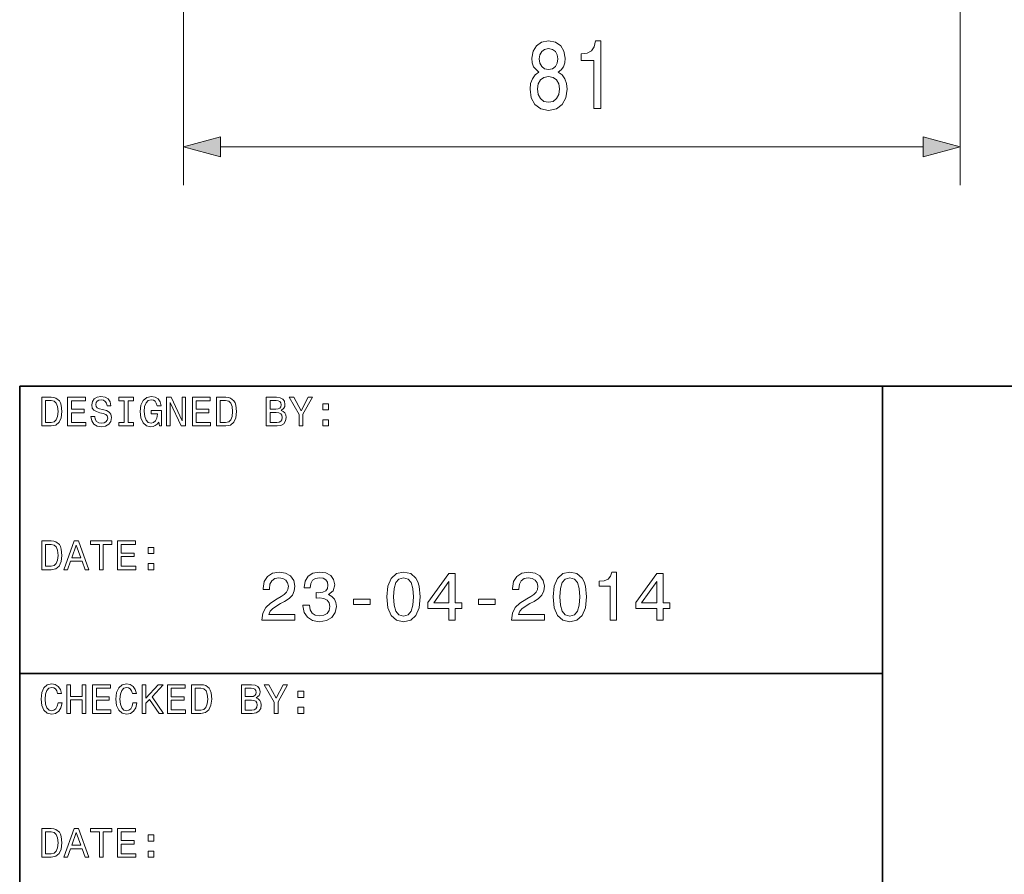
# Model space of a CAD drawing. Extents: x 0 to 354, y 0 to 250.
# Tile 6 of 14: x 154 to 205, y 45 to 89. Entities that reach past the tile are written whole.
import ezdxf

# ---------------------------------------------------------------- set-up
doc = ezdxf.new("R2010")
doc.units = 0

msp = doc.modelspace()

# ---------------------------------------------------------------- linework, layer by layer
at = {"color": 7, "lineweight": 13}
for p, q in [((203.046967, 100.689438), (203.046967, 80.485229)), ((164.478821, 82.485229), (201.115112, 82.485229))]:
    msp.add_line(p, q, dxfattribs=at)
at = {"color": 7, "lineweight": 13, "ltscale": 0.373855}
msp.add_line((162.546967, 95.439438), (162.546967, 80.485229), dxfattribs=at)
at = {"color": 7, "lineweight": 35}
for p, q in [((154, 10), (154, 70)), ((154, 70), (344, 70)), ((199, 14), (199, 70)), ((154, 55), (199, 55))]:
    msp.add_line(p, q, dxfattribs=at)
at = {"color": 7, "lineweight": 13}
for points in [[(181.082275, 86.371399), (180.876511, 86.230179), (180.735291, 86.033493), (180.64653, 85.786377), (180.618286, 85.488831), (180.682846, 85.039978), (180.868439, 84.692001), (181.171036, 84.470093), (181.58255, 84.384369), (181.990051, 84.470093), (182.292648, 84.692001), (182.478241, 85.039978), (182.546829, 85.488831), (182.514542, 85.786377), (182.429825, 86.033493), (182.284576, 86.230179), (182.08284, 86.371399), (182.244232, 86.492432), (182.357193, 86.658859), (182.425781, 86.860596), (182.449997, 87.107712), (182.385437, 87.465775), (182.215988, 87.753235), (181.941635, 87.939835), (181.58255, 88.010452), (181.219452, 87.939835), (180.945099, 87.753235), (180.771606, 87.465775), (180.71109, 87.107712), (180.731262, 86.860596), (180.79985, 86.658859)], [(183.938751, 84.485229), (184.305908, 84.485229), (184.305908, 88.010452), (184.031555, 88.010452), (183.958923, 87.702805), (183.813675, 87.496033), (183.591782, 87.375), (183.285156, 87.334656), (183.285156, 86.976578), (183.938751, 86.976578)], [(181.094376, 87.067368), (181.126648, 87.289261), (181.22348, 87.460739), (181.376801, 87.566635), (181.58255, 87.606995), (181.784286, 87.566635), (181.937607, 87.460739), (182.034424, 87.289261), (182.07074, 87.067368), (182.034424, 86.840424), (181.937607, 86.66391), (181.784286, 86.547913), (181.58255, 86.512604), (181.376801, 86.552948), (181.22348, 86.66391), (181.126648, 86.840424)], [(181.005615, 85.498917), (181.041931, 85.766205), (181.15892, 85.967941), (181.340485, 86.09906), (181.58255, 86.144455), (181.820602, 86.09906), (182.002151, 85.967941), (182.119156, 85.766205), (182.1595, 85.498917), (182.119156, 85.211456), (182.002151, 84.994598), (181.820602, 84.853378), (181.58255, 84.807999), (181.340485, 84.853378), (181.15892, 84.994598), (181.041931, 85.211456)], [(164.478821, 83.002869), (162.546967, 82.485229), (164.478821, 81.96759)], [(201.115112, 81.96759), (203.046967, 82.485229), (201.115112, 83.002869)], [(155.648422, 69.418587), (155.149139, 69.418587), (155.149139, 67.918587), (155.648422, 67.918587), (155.884003, 67.966141), (156.059082, 68.110947), (156.167145, 68.346542), (156.206055, 68.668587), (156.171463, 68.997116), (156.128235, 69.126801), (156.067719, 69.230545), (155.892654, 69.371033), (155.778091, 69.405617)], [(156.497833, 67.918587), (157.448853, 67.918587), (157.448853, 68.100143), (156.696686, 68.100143), (156.696686, 68.60807), (157.366714, 68.60807), (157.366714, 68.78746), (156.696686, 68.78746), (156.696686, 69.23703), (157.431549, 69.23703), (157.431549, 69.418587), (156.497833, 69.418587)], [(157.911377, 68.413544), (157.714691, 68.413544), (157.757919, 68.184441), (157.865997, 68.015846), (158.032425, 67.914261), (158.257202, 67.877518), (158.479828, 67.912102), (158.646255, 68.007202), (158.752167, 68.156342), (158.791061, 68.353027), (158.758652, 68.530258), (158.667862, 68.644814), (158.520889, 68.720459), (158.324203, 68.776657), (158.155624, 68.817719), (158.045395, 68.865273), (157.982712, 68.934441), (157.963257, 69.042503), (157.982712, 69.139771), (158.03891, 69.213257), (158.125366, 69.26297), (158.244232, 69.280258), (158.36528, 69.258644), (158.460373, 69.200287), (158.523056, 69.103027), (158.553314, 68.971184), (158.75, 68.971184), (158.75, 68.975502), (158.715424, 69.178673), (158.613831, 69.329971), (158.453888, 69.425072), (158.237747, 69.457489), (158.043228, 69.425072), (157.891937, 69.33429), (157.794662, 69.193802), (157.760086, 69.012245), (157.788177, 68.850143), (157.870316, 68.739914), (158, 68.666428), (158.177231, 68.610229), (158.35231, 68.560516), (158.484146, 68.51297), (158.564117, 68.443802), (158.592224, 68.331413), (158.566284, 68.216858), (158.499283, 68.130402), (158.39769, 68.07637), (158.265854, 68.059074), (158.118881, 68.082855), (158.006485, 68.152016), (157.935165, 68.264404)], [(159.454605, 68.100143), (159.177948, 68.100143), (159.177948, 67.918587), (159.930115, 67.918587), (159.930115, 68.100143), (159.653458, 68.100143), (159.653458, 69.23703), (159.930115, 69.23703), (159.930115, 69.418587), (159.177948, 69.418587), (159.177948, 69.23703), (159.454605, 69.23703)], [(161.250717, 68.119598), (161.28746, 67.918587), (161.395538, 67.918587), (161.395538, 68.729103), (160.848709, 68.729103), (160.848709, 68.545387), (161.185883, 68.545387), (161.185883, 68.532417), (161.159943, 68.333572), (161.090775, 68.1866), (160.984863, 68.093658), (160.853027, 68.0634), (160.706055, 68.102303), (160.591492, 68.219017), (160.518005, 68.411385), (160.492081, 68.675072), (160.515854, 68.9366), (160.58934, 69.12896), (160.706055, 69.245674), (160.863831, 69.286743), (160.971909, 69.265129), (161.060516, 69.204613), (161.125366, 69.103027), (161.162109, 68.966858), (161.376083, 68.966858), (161.319885, 69.174347), (161.213974, 69.329971), (161.064835, 69.425072), (160.876801, 69.459656), (160.630402, 69.405617), (160.444519, 69.247841), (160.325653, 68.999275), (160.284576, 68.668587), (160.325653, 68.335732), (160.444519, 68.087173), (160.619598, 67.92939), (160.840057, 67.877518), (160.963257, 67.894814), (161.073486, 67.938042), (161.168594, 68.013687)], [(161.663544, 67.918587), (161.842941, 67.918587), (161.842941, 69.148415), (162.417862, 67.918587), (162.649139, 67.918587), (162.649139, 69.418587), (162.467575, 69.418587), (162.467575, 68.188759), (161.899139, 69.418587), (161.663544, 69.418587)], [(163.003601, 67.918587), (163.954605, 67.918587), (163.954605, 68.100143), (163.202454, 68.100143), (163.202454, 68.60807), (163.872482, 68.60807), (163.872482, 68.78746), (163.202454, 68.78746), (163.202454, 69.23703), (163.937317, 69.23703), (163.937317, 69.418587), (163.003601, 69.418587)], [(164.756485, 69.418587), (164.257202, 69.418587), (164.257202, 67.918587), (164.756485, 67.918587), (164.992081, 67.966141), (165.167145, 68.110947), (165.275223, 68.346542), (165.314117, 68.668587), (165.279541, 68.997116), (165.236313, 69.126801), (165.175797, 69.230545), (165.000717, 69.371033), (164.886169, 69.405617)], [(167.631119, 68.729103), (167.782425, 68.854469), (167.82132, 68.938759), (167.83429, 69.042503), (167.806198, 69.204613), (167.721909, 69.321327), (167.585739, 69.392647), (167.395538, 69.418587), (166.861679, 69.418587), (166.861679, 67.918587), (167.425797, 67.918587), (167.626801, 67.948845), (167.77594, 68.03746), (167.868881, 68.177956), (167.901291, 68.368156), (167.881851, 68.495674), (167.829971, 68.601585), (167.745682, 68.67939)], [(168.77449, 67.918587), (168.77449, 68.525932), (169.267288, 69.420746), (169.042511, 69.420746), (168.672913, 68.709656), (168.298996, 69.420746), (168.059082, 69.420746), (168.573486, 68.51297), (168.573486, 67.918587)], [(155.633286, 69.239189), (155.797546, 69.206772), (155.909943, 69.107346), (155.976944, 68.930115), (155.998566, 68.668587), (155.974777, 68.415703), (155.907776, 68.238472), (155.793228, 68.132561), (155.633286, 68.097984), (155.350143, 68.097984), (155.350143, 69.239189)], [(164.741348, 69.239189), (164.905624, 69.206772), (165.018005, 69.107346), (165.085022, 68.930115), (165.106628, 68.668587), (165.082855, 68.415703), (165.015854, 68.238472), (164.901291, 68.132561), (164.741348, 68.097984), (164.458221, 68.097984), (164.458221, 69.239189)], [(167.354462, 68.796112), (167.060516, 68.796112), (167.060516, 69.239189), (167.371765, 69.239189), (167.48848, 69.226227), (167.570602, 69.187317), (167.620316, 69.120316), (167.637604, 69.020889), (167.618164, 68.921471), (167.566284, 68.852303), (167.477661, 68.809074)], [(169.814117, 68.757202), (170.112396, 68.757202), (170.112396, 69.079247), (169.814117, 69.079247)], [(167.402023, 68.097984), (167.060516, 68.097984), (167.060516, 68.614555), (167.382568, 68.614555), (167.518738, 68.599426), (167.615997, 68.554031), (167.674347, 68.476227), (167.693802, 68.363831), (167.674347, 68.244957), (167.620316, 68.162827), (167.529541, 68.113113)], [(169.814117, 67.918587), (170.112396, 67.918587), (170.112396, 68.240631), (169.814117, 68.240631)], [(155.648422, 61.918587), (155.149139, 61.918587), (155.149139, 60.418587), (155.648422, 60.418587), (155.884003, 60.466137), (156.059082, 60.61095), (156.167145, 60.846542), (156.206055, 61.168587), (156.171463, 61.497116), (156.128235, 61.626801), (156.067719, 61.730545), (155.892654, 61.871037), (155.778091, 61.905617)], [(155.633286, 61.739193), (155.797546, 61.706772), (155.909943, 61.607349), (155.976944, 61.430115), (155.998566, 61.168587), (155.974777, 60.915707), (155.907776, 60.738472), (155.793228, 60.632565), (155.633286, 60.59798), (155.350143, 60.59798), (155.350143, 61.739193)], [(156.294662, 60.418587), (156.493515, 60.418587), (156.651291, 60.859509), (157.25, 60.859509), (157.407776, 60.418587), (157.610947, 60.418587), (157.061966, 61.92075), (156.841492, 61.92075)], [(156.720459, 61.043228), (156.951736, 61.704609), (157.182999, 61.043228)], [(158.153458, 60.418587), (158.35231, 60.418587), (158.35231, 61.73703), (158.806198, 61.73703), (158.806198, 61.918587), (157.697403, 61.918587), (157.697403, 61.73703), (158.153458, 61.73703)], [(159.100143, 60.418587), (160.051147, 60.418587), (160.051147, 60.600143), (159.298996, 60.600143), (159.298996, 61.108067), (159.969025, 61.108067), (159.969025, 61.287464), (159.298996, 61.287464), (159.298996, 61.73703), (160.033859, 61.73703), (160.033859, 61.918587), (159.100143, 61.918587)], [(160.706055, 61.257202), (161.004318, 61.257202), (161.004318, 61.57925), (160.706055, 61.57925)], [(160.706055, 60.418587), (161.004318, 60.418587), (161.004318, 60.740631), (160.706055, 60.740631)], [(166.634308, 57.779915), (168.3526, 57.779915), (168.3526, 58.089714), (166.994537, 58.089714), (167.070175, 58.259022), (167.19986, 58.399513), (167.599716, 58.655273), (167.812256, 58.763344), (168.050003, 58.918243), (168.219315, 59.098358), (168.316574, 59.310894), (168.3526, 59.55225), (168.291367, 59.854843), (168.122055, 60.092594), (167.862686, 60.243893), (167.527679, 60.297928), (167.181854, 60.236687), (166.918884, 60.067379), (166.749573, 59.797207), (166.69194, 59.440578), (166.69194, 59.390144), (167.019745, 59.390144), (167.019745, 59.418964), (167.05217, 59.663921), (167.149429, 59.844036), (167.304337, 59.959309), (167.509659, 59.998936), (167.718597, 59.962914), (167.873489, 59.872856), (167.974365, 59.732365), (168.010376, 59.555851), (167.985168, 59.390144), (167.916718, 59.249657), (167.801453, 59.127178), (167.642944, 59.019108), (167.430405, 58.903835), (167.077393, 58.680492), (166.828827, 58.442738), (166.681137, 58.154556), (166.634308, 57.790722)], [(168.774078, 58.565216), (168.774078, 58.540001), (168.831711, 58.19418), (169.001022, 57.934814), (169.267593, 57.769108), (169.620605, 57.70787), (169.995255, 57.769108), (170.27623, 57.927608), (170.456345, 58.179771), (170.521194, 58.503979), (170.492371, 58.716515), (170.413116, 58.889423), (170.283432, 59.022709), (170.110519, 59.119972), (170.344681, 59.314499), (170.427536, 59.624294), (170.373489, 59.905273), (170.218597, 60.117809), (169.966431, 60.251095), (169.620605, 60.297928), (169.296402, 60.240288), (169.047852, 60.081787), (168.885742, 59.829628), (168.831711, 59.494614), (168.831711, 59.469395), (169.152313, 59.469395), (169.181137, 59.699944), (169.274796, 59.86565), (169.426086, 59.966515), (169.638626, 60.002537), (169.825943, 59.973721), (169.96283, 59.898071), (170.045685, 59.775593), (170.07811, 59.609886), (170.045685, 59.433372), (169.959229, 59.314499), (169.807938, 59.242451), (169.6026, 59.220837), (169.462112, 59.224438), (169.462112, 58.939857), (169.638626, 58.947063), (169.86557, 58.914642), (170.034882, 58.828186), (170.135742, 58.687695), (170.171768, 58.503979), (170.132141, 58.295044), (170.027679, 58.140144), (169.861969, 58.042885), (169.642227, 58.010464), (169.415283, 58.046486), (169.249573, 58.154556), (169.145111, 58.327465), (169.105484, 58.565216)], [(173.150879, 59.001095), (173.20491, 58.435535), (173.374222, 58.032078), (173.644394, 57.787121), (174.019028, 57.70787), (174.39006, 57.787121), (174.660233, 58.032078), (174.825943, 58.435535), (174.883575, 59.001095), (174.825943, 59.563057), (174.757507, 59.7864), (174.660233, 59.970116), (174.39006, 60.215073), (174.019028, 60.297928), (173.644394, 60.215073), (173.374222, 59.966515), (173.20491, 59.563057)], [(176.385742, 57.779915), (176.709946, 57.779915), (176.709946, 58.399513), (177.066574, 58.399513), (177.066574, 58.687695), (176.709946, 58.687695), (176.709946, 60.22588), (176.382141, 60.22588), (175.287033, 58.716515), (175.287033, 58.399513), (176.385742, 58.399513)], [(179.645828, 57.779915), (181.364136, 57.779915), (181.364136, 58.089714), (180.006058, 58.089714), (180.081711, 58.259022), (180.211395, 58.399513), (180.611252, 58.655273), (180.823776, 58.763344), (181.061539, 58.918243), (181.23085, 59.098358), (181.32811, 59.310894), (181.364136, 59.55225), (181.302887, 59.854843), (181.133575, 60.092594), (180.874222, 60.243893), (180.5392, 60.297928), (180.193375, 60.236687), (179.930405, 60.067379), (179.761108, 59.797207), (179.703461, 59.440578), (179.703461, 59.390144), (180.031281, 59.390144), (180.031281, 59.418964), (180.06369, 59.663921), (180.160965, 59.844036), (180.315857, 59.959309), (180.521194, 59.998936), (180.730118, 59.962914), (180.885025, 59.872856), (180.985886, 59.732365), (181.021912, 59.555851), (180.996689, 59.390144), (180.928253, 59.249657), (180.812973, 59.127178), (180.65448, 59.019108), (180.44194, 58.903835), (180.088913, 58.680492), (179.840347, 58.442738), (179.692657, 58.154556), (179.645828, 57.790722)], [(181.825226, 59.001095), (181.879257, 58.435535), (182.048569, 58.032078), (182.318741, 57.787121), (182.693375, 57.70787), (183.064423, 57.787121), (183.334595, 58.032078), (183.50029, 58.435535), (183.557938, 59.001095), (183.50029, 59.563057), (183.431854, 59.7864), (183.334595, 59.970116), (183.064423, 60.215073), (182.693375, 60.297928), (182.318741, 60.215073), (182.048569, 59.966515), (181.879257, 59.563057)], [(184.797119, 57.779915), (185.124939, 57.779915), (185.124939, 60.297928), (184.879974, 60.297928), (184.81514, 60.078186), (184.685455, 59.930492), (184.487335, 59.844036), (184.213547, 59.815216), (184.213547, 59.559452), (184.797119, 59.559452)], [(187.228683, 57.779915), (187.552887, 57.779915), (187.552887, 58.399513), (187.909515, 58.399513), (187.909515, 58.687695), (187.552887, 58.687695), (187.552887, 60.22588), (187.225082, 60.22588), (186.129974, 58.716515), (186.129974, 58.399513), (187.228683, 58.399513)], [(173.496689, 59.001095), (173.525513, 59.436974), (173.61557, 59.750378), (173.777679, 59.934093), (174.019028, 59.998936), (174.256775, 59.934093), (174.418884, 59.750378), (174.508942, 59.436974), (174.537766, 59.001095), (174.508942, 58.561615), (174.418884, 58.248215), (174.256775, 58.064499), (174.019028, 58.003258), (173.777679, 58.064499), (173.61557, 58.248215), (173.525513, 58.561615)], [(175.58963, 58.687695), (176.385742, 59.808014), (176.385742, 58.687695)], [(182.171051, 59.001095), (182.19986, 59.436974), (182.289917, 59.750378), (182.452026, 59.934093), (182.693375, 59.998936), (182.931137, 59.934093), (183.093231, 59.750378), (183.183289, 59.436974), (183.212112, 59.001095), (183.183289, 58.561615), (183.093231, 58.248215), (182.931137, 58.064499), (182.693375, 58.003258), (182.452026, 58.064499), (182.289917, 58.248215), (182.19986, 58.561615)], [(186.432571, 58.687695), (187.228683, 59.808014), (187.228683, 58.687695)], [(171.414566, 58.604843), (172.286316, 58.604843), (172.286316, 58.889423), (171.414566, 58.889423)], [(177.920319, 58.604843), (178.792084, 58.604843), (178.792084, 58.889423), (177.920319, 58.889423)], [(156.000717, 53.476223), (155.957489, 53.294666), (155.886169, 53.164986), (155.786743, 53.085014), (155.670029, 53.059078), (155.529541, 53.09798), (155.419312, 53.214695), (155.345825, 53.4049), (155.322052, 53.668587), (155.345825, 53.930115), (155.417145, 54.122478), (155.527374, 54.239193), (155.670029, 54.280258), (155.773773, 54.258644), (155.862396, 54.198124), (155.931549, 54.100864), (155.979111, 53.966858), (156.184433, 53.966858), (156.119598, 54.172188), (156.007202, 54.327808), (155.853745, 54.425072), (155.670029, 54.459652), (155.440918, 54.405617), (155.265854, 54.254322), (155.153458, 54.005764), (155.114548, 53.668587), (155.153458, 53.331409), (155.265854, 53.082851), (155.440918, 52.929394), (155.670029, 52.877522), (155.871033, 52.918587), (156.033142, 53.033138), (156.14769, 53.22118), (156.208206, 53.476223)], [(159.904175, 53.476223), (159.860947, 53.294666), (159.789627, 53.164986), (159.690201, 53.085014), (159.573486, 53.059078), (159.432999, 53.09798), (159.322769, 53.214695), (159.249283, 53.4049), (159.22551, 53.668587), (159.249283, 53.930115), (159.320602, 54.122478), (159.430832, 54.239193), (159.573486, 54.280258), (159.677231, 54.258644), (159.765854, 54.198124), (159.835022, 54.100864), (159.882568, 53.966858), (160.087891, 53.966858), (160.023056, 54.172188), (159.91066, 54.327808), (159.757202, 54.425072), (159.573486, 54.459652), (159.344376, 54.405617), (159.169312, 54.254322), (159.056915, 54.005764), (159.018005, 53.668587), (159.056915, 53.331409), (159.169312, 53.082851), (159.344376, 52.929394), (159.573486, 52.877522), (159.77449, 52.918587), (159.9366, 53.033138), (160.051147, 53.22118), (160.111679, 53.476223)], [(156.450287, 52.918587), (156.651291, 52.918587), (156.651291, 53.623199), (157.252167, 53.623199), (157.252167, 52.918587), (157.451004, 52.918587), (157.451004, 54.418587), (157.252167, 54.418587), (157.252167, 53.806915), (156.651291, 53.806915), (156.651291, 54.418587), (156.450287, 54.418587)], [(157.798996, 52.918587), (158.75, 52.918587), (158.75, 53.100143), (157.997833, 53.100143), (157.997833, 53.608067), (158.667862, 53.608067), (158.667862, 53.787464), (157.997833, 53.787464), (157.997833, 54.23703), (158.732712, 54.23703), (158.732712, 54.418587), (157.798996, 54.418587)], [(160.386169, 52.918587), (160.585022, 52.918587), (160.585022, 53.45245), (160.762253, 53.642651), (161.265854, 52.918587), (161.507919, 52.918587), (160.90274, 53.787464), (161.490631, 54.418587), (161.226944, 54.418587), (160.585022, 53.724781), (160.585022, 54.418587), (160.386169, 54.418587)], [(161.702454, 52.918587), (162.653458, 52.918587), (162.653458, 53.100143), (161.901291, 53.100143), (161.901291, 53.608067), (162.57132, 53.608067), (162.57132, 53.787464), (161.901291, 53.787464), (161.901291, 54.23703), (162.636169, 54.23703), (162.636169, 54.418587), (161.702454, 54.418587)], [(163.455338, 54.418587), (162.956055, 54.418587), (162.956055, 52.918587), (163.455338, 52.918587), (163.690918, 52.966137), (163.865997, 53.11095), (163.97406, 53.346542), (164.01297, 53.668587), (163.978394, 53.997116), (163.935165, 54.126801), (163.874634, 54.230545), (163.69957, 54.371037), (163.585022, 54.405617)], [(163.440201, 54.239193), (163.604462, 54.206772), (163.716858, 54.107349), (163.783859, 53.930115), (163.805481, 53.668587), (163.781708, 53.415707), (163.714691, 53.238472), (163.600143, 53.132565), (163.440201, 53.09798), (163.157059, 53.09798), (163.157059, 54.239193)], [(166.329971, 53.729107), (166.481262, 53.854465), (166.520172, 53.938759), (166.533142, 54.042507), (166.505051, 54.204609), (166.420746, 54.321323), (166.284576, 54.392651), (166.094376, 54.418587), (165.560516, 54.418587), (165.560516, 52.918587), (166.124634, 52.918587), (166.325653, 52.948845), (166.474792, 53.037464), (166.567719, 53.177952), (166.600143, 53.368153), (166.580688, 53.495678), (166.528824, 53.601585), (166.444519, 53.679394)], [(166.053314, 53.796108), (165.759369, 53.796108), (165.759369, 54.239193), (166.070602, 54.239193), (166.187317, 54.226223), (166.269455, 54.187317), (166.319168, 54.120316), (166.336456, 54.020893), (166.317001, 53.921467), (166.265137, 53.852303), (166.176514, 53.809078)], [(167.473343, 52.918587), (167.473343, 53.525936), (167.966141, 54.42075), (167.741364, 54.42075), (167.371765, 53.709652), (166.997833, 54.42075), (166.757919, 54.42075), (167.272339, 53.512966), (167.272339, 52.918587)], [(168.51297, 53.757202), (168.811249, 53.757202), (168.811249, 54.07925), (168.51297, 54.07925)], [(166.100861, 53.09798), (165.759369, 53.09798), (165.759369, 53.614552), (166.081421, 53.614552), (166.217575, 53.599422), (166.31485, 53.554035), (166.373199, 53.476223), (166.392654, 53.363831), (166.373199, 53.244957), (166.319168, 53.162823), (166.228394, 53.11311)], [(168.51297, 52.918587), (168.811249, 52.918587), (168.811249, 53.240631), (168.51297, 53.240631)], [(155.648422, 46.918587), (155.149139, 46.918587), (155.149139, 45.418587), (155.648422, 45.418587), (155.884003, 45.466137), (156.059082, 45.61095), (156.167145, 45.846542), (156.206055, 46.168587), (156.171463, 46.497116), (156.128235, 46.626801), (156.067719, 46.730545), (155.892654, 46.871037), (155.778091, 46.905617)], [(155.633286, 46.739193), (155.797546, 46.706772), (155.909943, 46.607349), (155.976944, 46.430115), (155.998566, 46.168587), (155.974777, 45.915707), (155.907776, 45.738472), (155.793228, 45.632565), (155.633286, 45.59798), (155.350143, 45.59798), (155.350143, 46.739193)], [(156.294662, 45.418587), (156.493515, 45.418587), (156.651291, 45.859509), (157.25, 45.859509), (157.407776, 45.418587), (157.610947, 45.418587), (157.061966, 46.92075), (156.841492, 46.92075)], [(158.153458, 45.418587), (158.35231, 45.418587), (158.35231, 46.73703), (158.806198, 46.73703), (158.806198, 46.918587), (157.697403, 46.918587), (157.697403, 46.73703), (158.153458, 46.73703)], [(159.100143, 45.418587), (160.051147, 45.418587), (160.051147, 45.600143), (159.298996, 45.600143), (159.298996, 46.108067), (159.969025, 46.108067), (159.969025, 46.287464), (159.298996, 46.287464), (159.298996, 46.73703), (160.033859, 46.73703), (160.033859, 46.918587), (159.100143, 46.918587)], [(156.720459, 46.043228), (156.951736, 46.704609), (157.182999, 46.043228)], [(160.706055, 46.257202), (161.004318, 46.257202), (161.004318, 46.57925), (160.706055, 46.57925)], [(160.706055, 45.418587), (161.004318, 45.418587), (161.004318, 45.740631), (160.706055, 45.740631)]]:
    msp.add_lwpolyline(points, close=True, dxfattribs=at)
for points in [[(164.478821, 83.002869), (162.546967, 82.485229), (164.478821, 83.002869), (164.478821, 81.96759)], [(201.115112, 81.96759), (203.046967, 82.485229), (201.115112, 81.96759), (201.115112, 83.002869)]]:
    msp.add_solid(points, dxfattribs=at)

doc.saveas('drawing.dxf')
